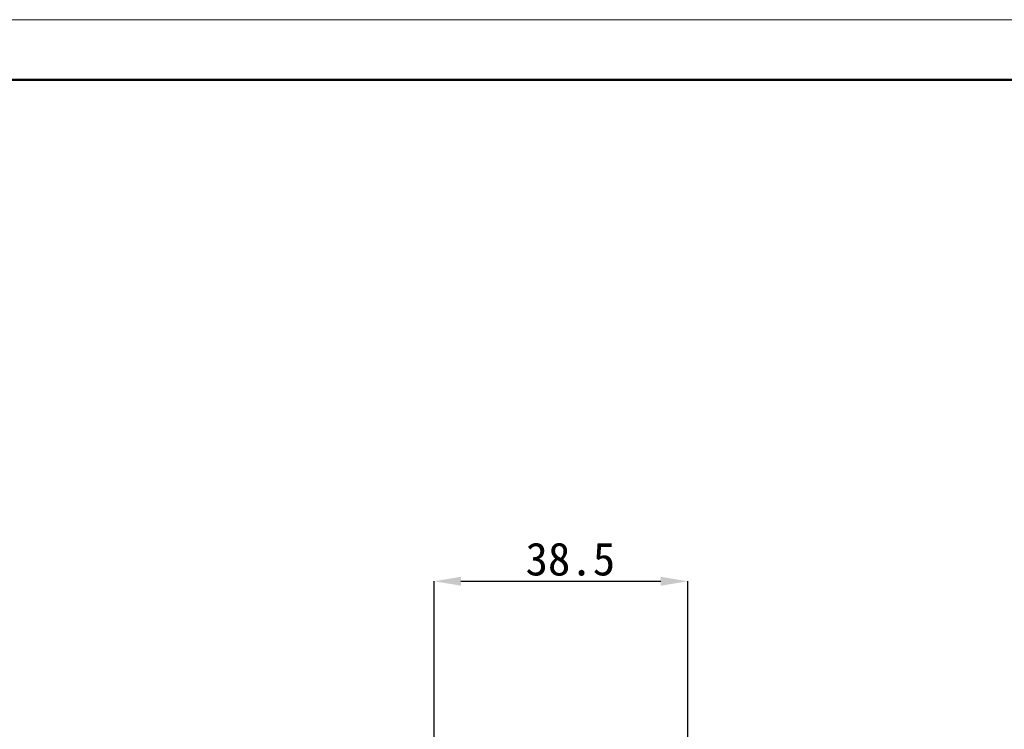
# Model space of a CAD drawing. Header units: millimetres. Extents: x 1140 to 1683, y 113 to 497.
# Tile 7 of 11: x 1301 to 1451, y 389 to 497. Entities that reach past the tile are written whole.
import ezdxf

# ---------------------------------------------------------------- set-up
doc = ezdxf.new("R2010")
doc.units = ezdxf.units.MM
doc.header["$PDSIZE"] = -1
for name, color, linetype, lineweight in [('尺寸线层', 3, 'Continuous', 18), ('粗实线层', 7, 'Continuous', 50), ('细实线层', 3, 'Continuous', 18)]:
    doc.layers.add(name, color=color, linetype=linetype, lineweight=lineweight)
doc.styles.add('SLDTEXTSTYLE0', font='txt', dxfattribs={"width": 0.7})
doc.dimstyles.new('SLDDIMSTYLE0', dxfattribs={"dimtxt": 3.5, "dimasz": 4.08, "dimexe": 0, "dimexo": 0.0625, "dimgap": 0.875, "dimtad": 2, "dimlfac": 2, "dimrnd": 1e-09, "dimzin": 12, "dimdsep": 46, "dimtxsty": 'SLDTEXTSTYLE0', "dimsah": 1, "dimcen": 0.09, "dimadec": 0, "dimazin": 3, "dimtfac": 1, "dimtmove": 0, "dimatfit": 0, "dimfxl": 1, "dimfrac": 2, "dimtolj": 1, "dimtzin": 12, "dimarcsym": 0})

# ---------------------------------------------------------------- blocks, each defined once
blk = doc.blocks.new('_D_5')
at = {"layer": 'Defpoints', "color": 0, "transparency": 16777216}
for p in [(1402.45, 411.79), (1363.96, 380.75), (1402.45, 363.25)]:
    blk.add_point(p, dxfattribs=at)
at = {"layer": '尺寸线层', "color": 0, "lineweight": -2, "transparency": 16777216}
for p, q in [((1363.96, 380.81), (1363.96, 411.79)), ((1368.04, 411.79), (1398.37, 411.79)), ((1402.45, 363.31), (1402.45, 411.79))]:
    blk.add_line(p, q, dxfattribs=at)
at = {"layer": '尺寸线层', "color": 0, "transparency": 16777216}
for points in [[(1368.04, 412.47), (1368.04, 411.11), (1363.96, 411.79)], [(1398.37, 412.47), (1398.37, 411.11), (1402.45, 411.79)]]:
    blk.add_solid(points, dxfattribs=at)
at = {"layer": '尺寸线层', "color": 0, "transparency": 16777216, "insert": (1384.64, 417.67), "char_height": 3.5, "attachment_point": 2}
blk.add_mtext('\\A1;{\\fSimSun|b1|i0|c134|p2;\\H1.42857x;38.5}', dxfattribs=at)

msp = doc.modelspace()

# ---------------------------------------------------------------- linework, layer by layer
at = {"layer": '粗实线层'}
msp.add_lwpolyline([(1172.685, 487.961), (1673.75, 487.961), (1673.75, 120.095), (1172.685, 120.095)], close=True, dxfattribs=at)
at = {"layer": '细实线层'}
msp.add_lwpolyline([(1140.107, 497.099), (1682.888, 497.099), (1682.888, 113.315), (1140.107, 113.315)], close=True, dxfattribs=at)

# ---------------------------------------------------------------- dimensions: what is measured, and where the dimension line sits
at = {"layer": '尺寸线层'}
dim = msp.add_linear_dim(base=(1402.453, 411.791), p1=(1363.955, 380.749), p2=(1402.453, 363.249), text='{\\fSimSun|b1|i0|c134|p2;\\H1.42857x;<>}', dimstyle='SLDDIMSTYLE0', override={"dimlfac": 1, "dimtxsty": 'Standard'}, dxfattribs=at)
dim.commit()
dim.dimension.update_dxf_attribs({"geometry": '_D_5', "text_midpoint": (1384.64, 411.791), "dimtype": 160})

doc.saveas('drawing.dxf')
